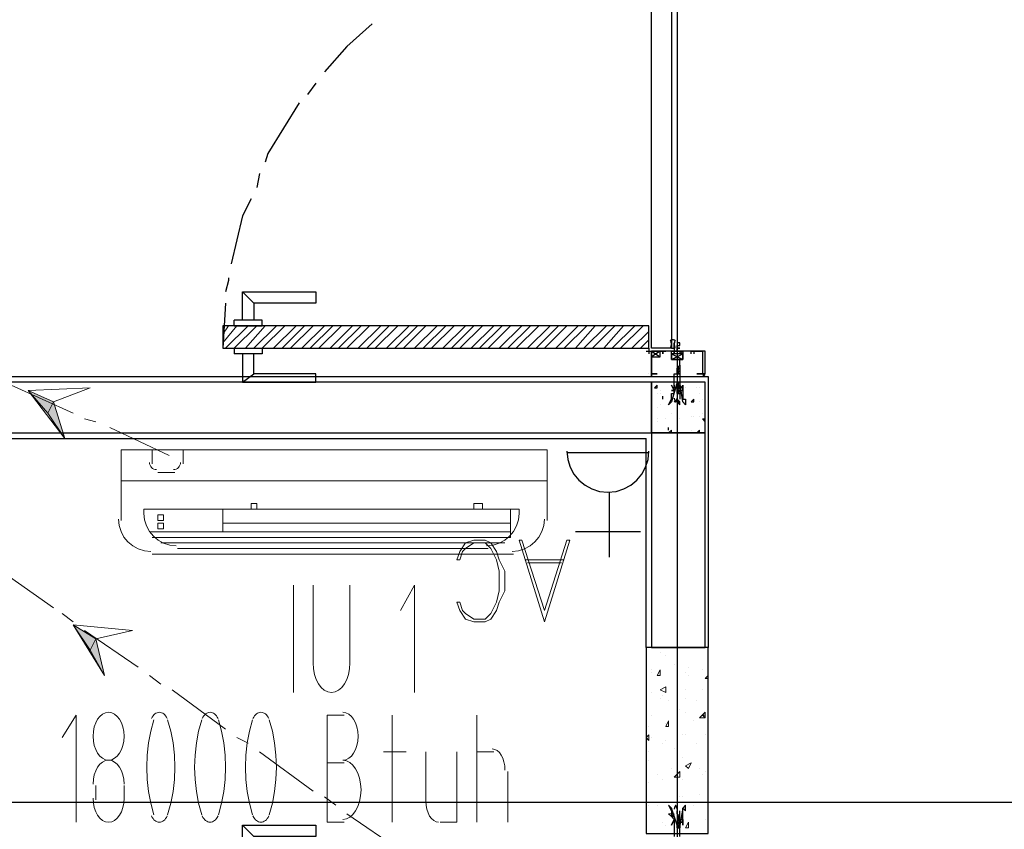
# Model space of a CAD drawing. Header units: millimetres. Extents: x 0 to 420, y 0 to 297.
# Tile 50 of 79: x 190 to 205, y 149 to 161. Entities that reach past the tile are written whole.
import ezdxf

# ---------------------------------------------------------------- set-up
doc = ezdxf.new("R2010")
doc.units = ezdxf.units.MM
doc.layers.add('FILL_000000', color=7, linetype='Continuous')
doc.layers.add('LINE_000000', color=7, linetype='Continuous')

msp = doc.modelspace()

# ---------------------------------------------------------------- hatches: boundary and pattern name
at = {"layer": 'FILL_000000'}
h = msp.add_hatch(color=7, dxfattribs=at)
h.dxf.hatch_style = 1
h.paths.add_polyline_path([(190.331, 155.533), (190.712, 155.363), (190.627, 155.194), (190.331, 155.533)])
h = msp.add_hatch(color=7, dxfattribs=at)
h.dxf.hatch_style = 1
h.paths.add_polyline_path([(190.712, 155.363), (190.627, 155.194), (190.881, 154.813), (190.712, 155.363)])
h = msp.add_hatch(color=7, dxfattribs=at)
h.dxf.hatch_style = 1
h.paths.add_polyline_path([(191.008, 152.019), (191.347, 151.807), (191.262, 151.638), (191.008, 152.019)])
h = msp.add_hatch(color=7, dxfattribs=at)
h.dxf.hatch_style = 1
h.paths.add_polyline_path([(191.347, 151.807), (191.262, 151.638), (191.474, 151.257), (191.347, 151.807)])

# ---------------------------------------------------------------- linework, layer by layer
at = {"layer": 'LINE_000000', "lineweight": 25}
for p, q in [((200.067, 213.402), (200.067, 67.691)), ((194.649, 160.147), (194.522, 159.978)), ((193.802, 158.792), (193.76, 158.581)), ((193.548, 157.014), (193.717, 156.845)), ((193.294, 156.845), (193.252, 156.168)), ((193.421, 156.506), (193.421, 156.591)), ((193.421, 156.168), (193.421, 156.083)), ((199.644, 156.168), (199.644, 156.083)), ((199.983, 156.252), (199.983, 156.21)), ((199.983, 156.168), (199.983, 156.168)), ((199.602, 156.125), (199.686, 156.125)), ((199.686, 156.125), (199.813, 156.041)), ((199.813, 156.125), (199.686, 156.041)), ((199.813, 156.125), (199.898, 156.125)), ((199.813, 156.125), (199.898, 156.125)), ((199.856, 156.125), (199.856, 156.083)), ((199.856, 156.125), (199.856, 156.083)), ((199.983, 156.083), (200.152, 155.998)), ((199.983, 156.083), (200.152, 155.998)), ((200.279, 156.125), (200.279, 156.125)), ((200.321, 156.125), (200.321, 156.083)), ((200.067, 155.871), (200.067, 155.871)), ((200.067, 155.829), (200.067, 155.871)), ((200.067, 155.871), (200.067, 155.871)), ((200.11, 155.871), (200.11, 155.829)), ((200.11, 155.871), (200.11, 155.871)), ((193.548, 155.66), (193.717, 155.787)), ((199.644, 155.787), (199.644, 155.787)), ((199.686, 155.787), (199.686, 155.787)), ((200.067, 155.829), (200.067, 155.829)), ((200.067, 155.787), (200.067, 155.829)), ((200.067, 155.829), (200.067, 155.829)), ((200.067, 155.829), (200.067, 155.829)), ((200.067, 155.787), (200.067, 155.787)), ((200.11, 155.829), (200.11, 155.829)), ((200.11, 155.829), (200.11, 155.787)), ((200.11, 155.829), (200.11, 155.829)), ((200.11, 155.829), (200.11, 155.829)), ((200.11, 155.787), (200.11, 155.787)), ((200.11, 155.787), (200.11, 155.787)), ((200.448, 155.787), (200.448, 155.787)), ((200.448, 155.787), (200.448, 155.787)), ((200.448, 155.744), (200.448, 155.744)), ((200.491, 155.787), (200.491, 155.787)), ((200.491, 155.744), (200.491, 155.744)), ((199.729, 155.575), (199.771, 155.617)), ((199.729, 155.575), (199.771, 155.575)), ((199.771, 155.575), (199.771, 155.617)), ((200.067, 155.66), (200.067, 155.66)), ((200.067, 155.66), (200.067, 155.66)), ((200.067, 155.617), (200.067, 155.66)), ((200.067, 155.66), (200.067, 155.66)), ((200.067, 155.617), (200.067, 155.617)), ((200.067, 155.575), (200.11, 155.617)), ((200.067, 155.617), (200.067, 155.617)), ((200.067, 155.575), (200.067, 155.617)), ((200.067, 155.617), (200.067, 155.617)), ((200.067, 155.617), (200.067, 155.617)), ((200.067, 155.617), (200.067, 155.617)), ((200.067, 155.575), (200.067, 155.575)), ((200.067, 155.575), (200.067, 155.575)), ((200.067, 155.533), (200.067, 155.575)), ((200.067, 155.575), (200.067, 155.575)), ((200.067, 155.575), (200.067, 155.575)), ((200.11, 155.66), (200.11, 155.617)), ((200.11, 155.66), (200.11, 155.66)), ((200.11, 155.66), (200.11, 155.66)), ((200.11, 155.617), (200.11, 155.617)), ((200.11, 155.617), (200.11, 155.575)), ((200.11, 155.617), (200.11, 155.617)), ((200.11, 155.617), (200.11, 155.617)), ((200.11, 155.575), (200.11, 155.575)), ((200.11, 155.575), (200.11, 155.533)), ((200.11, 155.575), (200.11, 155.575)), ((200.11, 155.575), (200.11, 155.575)), ((200.194, 155.575), (200.194, 155.575)), ((200.364, 155.575), (200.364, 155.575)), ((200.406, 155.575), (200.406, 155.575)), ((199.771, 155.49), (199.771, 155.49)), ((199.813, 155.533), (199.813, 155.533)), ((199.813, 155.49), (199.813, 155.49)), ((199.856, 155.406), (199.856, 155.448)), ((199.856, 155.406), (199.856, 155.448)), ((199.983, 155.533), (199.983, 155.533)), ((200.025, 155.49), (200.025, 155.49)), ((200.067, 155.49), (200.11, 155.533)), ((200.067, 155.533), (200.067, 155.533)), ((200.067, 155.533), (200.067, 155.533)), ((200.067, 155.49), (200.067, 155.49)), ((200.067, 155.49), (200.067, 155.49)), ((200.067, 155.49), (200.067, 155.406)), ((200.11, 155.533), (200.11, 155.533)), ((200.11, 155.533), (200.11, 155.533)), ((200.11, 155.49), (200.11, 155.49)), ((200.11, 155.49), (200.11, 155.406)), ((200.11, 155.49), (200.11, 155.49)), ((200.406, 155.49), (200.406, 155.49)), ((199.771, 155.279), (199.771, 155.279)), ((199.813, 155.321), (199.813, 155.321)), ((199.813, 155.321), (199.813, 155.321)), ((199.856, 155.406), (199.856, 155.406)), ((200.067, 155.363), (200.11, 155.363)), ((200.067, 155.363), (200.11, 155.321)), ((200.067, 155.363), (200.067, 155.363)), ((200.11, 155.321), (200.11, 155.363)), ((200.11, 155.321), (200.11, 155.321)), ((200.194, 155.363), (200.194, 155.363)), ((200.279, 155.363), (200.321, 155.406)), ((200.279, 155.363), (200.321, 155.363)), ((200.321, 155.363), (200.321, 155.406)), ((200.406, 155.363), (200.406, 155.363)), ((200.448, 155.406), (200.448, 155.406)), ((199.983, 155.194), (199.983, 155.194)), ((200.279, 155.152), (200.279, 155.152)), ((200.321, 155.152), (200.321, 155.152)), ((200.406, 155.152), (200.406, 155.152)), ((200.406, 155.152), (200.406, 155.152)), ((200.448, 155.194), (200.448, 155.194)), ((199.686, 155.025), (199.686, 155.025)), ((199.771, 155.109), (199.771, 155.109)), ((199.771, 155.067), (199.771, 155.067)), ((199.898, 155.109), (199.898, 155.109)), ((200.067, 155.109), (200.067, 155.109)), ((200.067, 155.067), (200.067, 155.067)), ((200.11, 155.109), (200.11, 155.109)), ((200.448, 155.109), (200.491, 155.109)), ((200.448, 155.109), (200.491, 155.067)), ((200.448, 155.109), (200.448, 155.109)), ((199.94, 154.94), (199.94, 154.982)), ((199.94, 154.94), (199.94, 154.982)), ((199.94, 154.94), (199.94, 154.94)), ((199.94, 154.898), (199.983, 154.94)), ((199.94, 154.898), (199.983, 154.898)), ((199.983, 154.898), (199.983, 154.94)), ((200.067, 154.898), (200.067, 154.898)), ((200.11, 154.898), (200.11, 154.898)), ((200.279, 154.94), (200.279, 154.94)), ((200.364, 154.898), (200.406, 154.94)), ((200.364, 154.898), (200.406, 154.898)), ((200.406, 154.898), (200.406, 154.94)), ((200.406, 154.94), (200.406, 154.94)), ((189.907, 154.813), (199.602, 154.813)), ((199.602, 151.68), (199.602, 154.813)), ((199.644, 154.601), (198.416, 154.601)), ((199.051, 154.009), (199.051, 153.035)), ((199.517, 153.416), (198.543, 153.416)), ((235.119, 149.352), (147.447, 149.352)), ((200.067, 149.183), (200.067, 149.225)), ((200.11, 149.14), (200.11, 149.225)), ((200.067, 149.183), (200.067, 149.14)), ((200.067, 149.14), (200.11, 149.14)), ((200.067, 149.14), (200.067, 149.14)), ((200.067, 149.14), (200.067, 149.14)), ((200.067, 149.14), (200.067, 149.14)), ((200.067, 149.14), (200.11, 149.098)), ((200.067, 149.14), (200.067, 149.14)), ((200.067, 149.14), (200.067, 149.098)), ((200.067, 149.098), (200.067, 149.098)), ((200.067, 149.098), (200.067, 149.098)), ((200.11, 149.14), (200.11, 149.14)), ((200.11, 149.14), (200.11, 149.14)), ((200.11, 149.14), (200.11, 149.14)), ((200.11, 149.098), (200.11, 149.14)), ((200.11, 149.098), (200.11, 149.098)), ((200.11, 149.056), (200.11, 149.098)), ((193.548, 149.013), (193.717, 148.844)), ((200.067, 149.056), (200.11, 149.056)), ((200.067, 149.056), (200.067, 149.056)), ((200.067, 149.056), (200.067, 149.013)), ((200.067, 149.056), (200.067, 149.056)), ((200.067, 149.056), (200.067, 149.056)), ((200.067, 149.013), (200.067, 149.013)), ((200.067, 149.013), (200.067, 149.013)), ((200.067, 149.013), (200.067, 149.013)), ((200.067, 149.013), (200.067, 148.971)), ((200.067, 149.013), (200.067, 149.013)), ((200.067, 148.971), (200.067, 148.971)), ((200.067, 148.971), (200.067, 148.971)), ((200.11, 149.056), (200.11, 149.056)), ((200.11, 149.013), (200.11, 149.056)), ((200.11, 149.056), (200.11, 149.056)), ((200.11, 149.056), (200.11, 149.056)), ((200.11, 149.013), (200.11, 149.013)), ((200.11, 149.013), (200.11, 149.013)), ((200.11, 148.971), (200.11, 149.013)), ((200.11, 148.971), (200.11, 148.971))]:
    msp.add_line(p, q, dxfattribs=at)
at = {"layer": 'LINE_000000', "lineweight": 0}
for p, q in [((193.463, 156.506), (193.252, 156.252)), ((193.336, 156.506), (193.252, 156.379)), ((193.633, 156.506), (193.294, 156.168)), ((193.76, 156.506), (193.421, 156.168)), ((193.887, 156.506), (193.59, 156.168)), ((194.056, 156.506), (193.717, 156.168)), ((194.183, 156.506), (193.844, 156.168)), ((194.352, 156.506), (194.014, 156.168)), ((194.479, 156.506), (194.141, 156.168)), ((194.606, 156.506), (194.268, 156.168)), ((194.776, 156.506), (194.437, 156.168)), ((194.903, 156.506), (194.564, 156.168)), ((195.03, 156.506), (194.691, 156.168)), ((195.199, 156.506), (194.86, 156.168)), ((195.326, 156.506), (194.987, 156.168)), ((195.453, 156.506), (195.114, 156.168)), ((195.622, 156.506), (195.284, 156.168)), ((195.749, 156.506), (195.411, 156.168)), ((195.876, 156.506), (195.538, 156.168)), ((196.046, 156.506), (195.707, 156.168)), ((196.173, 156.506), (195.834, 156.168)), ((196.3, 156.506), (195.961, 156.168)), ((196.469, 156.506), (196.13, 156.168)), ((196.596, 156.506), (196.257, 156.168)), ((196.723, 156.506), (196.384, 156.168)), ((196.892, 156.506), (196.554, 156.168)), ((197.019, 156.506), (196.681, 156.168)), ((197.146, 156.506), (196.808, 156.168)), ((197.316, 156.506), (196.977, 156.168)), ((197.443, 156.506), (197.104, 156.168)), ((197.57, 156.506), (197.231, 156.168)), ((197.739, 156.506), (197.4, 156.168)), ((197.866, 156.506), (197.527, 156.168)), ((197.993, 156.506), (197.654, 156.168)), ((198.162, 156.506), (197.824, 156.168)), ((198.289, 156.506), (197.951, 156.168)), ((198.416, 156.506), (198.078, 156.168)), ((198.586, 156.506), (198.247, 156.168)), ((198.713, 156.506), (198.374, 156.168)), ((198.84, 156.506), (198.543, 156.168)), ((199.009, 156.506), (198.67, 156.168)), ((199.136, 156.506), (198.797, 156.168)), ((199.263, 156.506), (198.967, 156.168)), ((199.432, 156.506), (199.094, 156.168)), ((199.559, 156.506), (199.221, 156.168)), ((199.644, 156.422), (199.39, 156.168)), ((199.644, 156.295), (199.517, 156.168)), ((200.067, 155.744), (200.067, 155.744)), ((199.729, 151.68), (199.729, 151.68)), ((199.813, 151.596), (199.813, 151.596)), ((200.491, 151.68), (200.491, 151.68)), ((199.898, 151.553), (199.898, 151.553)), ((199.686, 151.342), (199.686, 151.342)), ((199.686, 151.299), (199.686, 151.299)), ((199.771, 151.257), (199.813, 151.342)), ((199.813, 151.257), (199.813, 151.342)), ((200.025, 151.426), (200.025, 151.426)), ((200.194, 151.299), (200.194, 151.299)), ((200.237, 151.384), (200.237, 151.384)), ((200.448, 151.342), (200.448, 151.342)), ((199.771, 151.257), (199.813, 151.257)), ((200.237, 151.257), (200.237, 151.257)), ((200.491, 151.215), (200.533, 151.257)), ((200.491, 151.215), (200.533, 151.215)), ((200.533, 151.215), (200.533, 151.257)), ((199.686, 151.003), (199.686, 151.003)), ((199.813, 151.045), (199.898, 151.088)), ((199.813, 151.045), (199.898, 151.003)), ((199.898, 151.003), (199.898, 151.088)), ((200.194, 151.045), (200.194, 151.045)), ((200.448, 151.045), (200.448, 151.045)), ((199.813, 150.918), (199.813, 150.918)), ((199.856, 150.961), (199.856, 150.961)), ((199.94, 150.876), (199.94, 150.876)), ((200.194, 150.918), (200.194, 150.918)), ((200.364, 150.876), (200.364, 150.876)), ((200.11, 150.749), (200.11, 150.749)), ((200.194, 150.707), (200.194, 150.707)), ((200.406, 150.622), (200.491, 150.707)), ((199.686, 150.664), (199.686, 150.664)), ((199.898, 150.495), (199.94, 150.58)), ((199.94, 150.495), (199.94, 150.58)), ((200.321, 150.58), (200.321, 150.58)), ((200.448, 150.664), (200.491, 150.664)), ((200.448, 150.664), (200.491, 150.622)), ((200.491, 150.622), (200.491, 150.664)), ((199.644, 150.495), (199.644, 150.495)), ((199.898, 150.537), (199.898, 150.537)), ((199.898, 150.495), (199.94, 150.495)), ((199.602, 150.326), (199.644, 150.368)), ((199.602, 150.326), (199.644, 150.283)), ((199.644, 150.283), (199.644, 150.368)), ((199.644, 150.368), (199.644, 150.368)), ((199.686, 150.326), (199.686, 150.326)), ((199.898, 150.283), (199.898, 150.283)), ((200.152, 150.368), (200.152, 150.368)), ((200.194, 150.368), (200.194, 150.368)), ((200.491, 150.368), (200.491, 150.368)), ((199.644, 150.114), (199.644, 150.114)), ((199.856, 150.241), (199.856, 150.241)), ((200.025, 150.156), (200.025, 150.156)), ((200.364, 150.241), (200.364, 150.241)), ((199.644, 149.987), (199.644, 149.987)), ((200.152, 150.029), (200.152, 150.029)), ((199.983, 149.86), (199.983, 149.86)), ((200.025, 149.733), (200.11, 149.818)), ((200.11, 149.733), (200.11, 149.818)), ((200.194, 149.902), (200.279, 149.945)), ((200.194, 149.902), (200.237, 149.86)), ((200.237, 149.86), (200.279, 149.945)), ((200.406, 149.86), (200.406, 149.86)), ((200.491, 149.818), (200.491, 149.818)), ((199.771, 149.775), (199.771, 149.775)), ((199.856, 149.691), (199.856, 149.691)), ((200.025, 149.733), (200.11, 149.733)), ((200.152, 149.691), (200.152, 149.691)), ((200.448, 149.775), (200.448, 149.775)), ((199.644, 149.648), (199.644, 149.648)), ((200.11, 149.437), (200.11, 149.437)), ((200.152, 149.437), (200.152, 149.437)), ((200.406, 149.479), (200.406, 149.479)), ((200.533, 149.479), (200.533, 149.479)), ((200.533, 149.479), (200.533, 149.479)), ((199.644, 149.31), (199.644, 149.31)), ((199.771, 149.31), (199.771, 149.31)), ((200.152, 149.352), (200.152, 149.352)), ((200.321, 149.31), (200.321, 149.31)), ((199.94, 149.183), (200.025, 149.183)), ((199.94, 149.183), (199.983, 149.14)), ((199.983, 149.14), (200.025, 149.183)), ((199.983, 149.183), (199.983, 149.183)), ((200.11, 149.098), (200.11, 149.098)), ((200.491, 149.098), (200.491, 149.098)), ((200.533, 149.183), (200.533, 149.183)), ((200.533, 149.14), (200.533, 149.14)), ((199.602, 148.971), (199.602, 148.971)), ((199.856, 149.056), (199.856, 149.056)), ((199.898, 149.013), (199.898, 149.013)), ((200.152, 149.013), (200.152, 149.013)), ((200.194, 148.971), (200.237, 149.056))]:
    msp.add_line(p, q, dxfattribs=at)
at = {"layer": 'LINE_000000', "lineweight": 13}
for p, q in [((199.644, 156.125), (199.644, 156.125)), ((191.008, 155.194), (190.077, 155.617)), ((191.347, 155.067), (191.177, 155.109)), ((192.447, 154.559), (191.558, 154.982)), ((198.12, 154.644), (191.728, 154.644)), ((191.728, 153.585), (191.728, 154.644)), ((192.193, 154.432), (192.193, 154.644)), ((192.659, 154.432), (192.659, 154.644)), ((198.12, 153.585), (198.12, 154.644)), ((192.532, 154.305), (192.278, 154.305)), ((198.12, 154.178), (191.728, 154.178)), ((197.697, 153.755), (192.066, 153.755)), ((192.066, 153.67), (192.066, 153.755)), ((193.252, 153.416), (193.252, 153.755)), ((197.57, 153.331), (197.57, 153.755)), ((197.697, 153.67), (197.697, 153.755)), ((197.57, 153.543), (193.252, 153.543)), ((197.57, 153.416), (192.151, 153.416)), ((197.57, 153.331), (192.193, 153.331)), ((197.485, 153.247), (192.32, 153.247)), ((197.612, 153.077), (192.193, 153.077)), ((197.231, 153.162), (192.574, 153.162)), ((190.712, 152.273), (189.865, 152.866)), ((194.31, 151.003), (194.31, 152.612)), ((194.606, 152.612), (194.606, 151.426)), ((195.157, 151.426), (195.157, 152.612)), ((191.008, 152.061), (190.839, 152.188)), ((191.982, 151.384), (191.177, 151.934)), ((192.32, 151.13), (192.151, 151.257)), ((193.294, 150.453), (192.49, 151.045)), ((195.792, 149.056), (195.792, 150.664)), ((197.062, 149.056), (197.062, 150.664)), ((193.633, 150.241), (193.463, 150.326)), ((194.606, 149.521), (193.802, 150.114)), ((195.665, 150.114), (196.003, 150.114)), ((196.3, 150.114), (196.3, 149.352)), ((197.062, 150.114), (197.316, 150.114)), ((195.072, 149.945), (194.818, 149.945)), ((197.527, 149.818), (197.527, 149.056)), ((191.347, 149.394), (191.347, 149.606)), ((191.77, 149.606), (191.77, 149.394)), ((194.945, 149.31), (194.776, 149.437)), ((195.919, 148.632), (195.114, 149.183)), ((194.818, 149.056), (195.072, 149.056))]:
    msp.add_line(p, q, dxfattribs=at)
at = {"layer": 'LINE_000000', "lineweight": 18}
for p, q in [((198.374, 152.993), (197.781, 152.993)), ((198.332, 152.95), (197.824, 152.95))]:
    msp.add_line(p, q, dxfattribs=at)
at = {"layer": 'LINE_000000', "lineweight": 25}
for points in [[(199.686, 156.168), (199.686, 162.56), (199.983, 162.56), (199.983, 156.168), (199.686, 156.168)], [(199.644, 156.506), (193.252, 156.506), (193.252, 156.168), (199.644, 156.168), (199.644, 156.506)], [(200.067, 156.125), (199.983, 156.125), (200.025, 156.125), (200.025, 156.083), (200.025, 156.125), (200.11, 156.125), (200.11, 156.083), (200.152, 156.125), (200.11, 156.125), (200.152, 156.125), (200.067, 156.125), (200.067, 156.168), (200.11, 156.168), (200.067, 156.168), (200.067, 156.21), (200.11, 156.21), (200.11, 156.252), (200.067, 156.252), (200.067, 156.21), (200.067, 156.168), (200.067, 156.125)], [(200.067, 156.125), (199.983, 156.125), (200.025, 156.125), (200.025, 156.083), (200.025, 156.125), (200.11, 156.125), (200.11, 156.083), (200.152, 156.125), (200.11, 156.125), (200.152, 156.125), (200.067, 156.125), (200.067, 156.168), (200.11, 156.168), (200.067, 156.168), (200.067, 156.21), (200.11, 156.21), (200.11, 156.252), (200.067, 156.252), (200.067, 156.21), (200.067, 156.168), (200.067, 156.125)], [(199.813, 156.125), (199.686, 156.125), (199.686, 156.041), (199.813, 156.041), (199.813, 156.125)], [(199.856, 156.083), (199.856, 156.125), (199.856, 156.083)], [(199.686, 155.744), (199.686, 155.787), (199.686, 155.744)], [(200.067, 155.66), (199.983, 155.363), (199.94, 155.321), (199.983, 155.406), (199.983, 155.448), (199.983, 155.49), (200.025, 155.49), (200.025, 155.533), (199.983, 155.533), (200.025, 155.533), (200.025, 155.575), (200.025, 155.617), (200.025, 155.575), (200.025, 155.617), (200.025, 155.66), (200.025, 155.787), (200.11, 155.787), (200.11, 155.66), (200.11, 155.617), (200.11, 155.575), (200.11, 155.617), (200.152, 155.575), (200.11, 155.575), (200.11, 155.533), (200.152, 155.533), (200.152, 155.49), (200.152, 155.448), (200.152, 155.406), (200.194, 155.406), (200.194, 155.321), (200.152, 155.363), (200.11, 155.66), (200.067, 155.66)], [(200.491, 155.787), (200.448, 155.744), (200.491, 155.787)], [(199.686, 154.898), (199.686, 155.66), (189.865, 155.66), (189.865, 154.898), (199.686, 154.898)], [(200.491, 155.66), (199.686, 155.66), (199.686, 154.898), (200.491, 154.898), (200.491, 155.66)], [(200.025, 155.533), (199.983, 155.617), (200.025, 155.533)], [(200.11, 155.617), (200.067, 155.617), (200.11, 155.617)], [(200.11, 155.575), (200.067, 155.533), (200.11, 155.575)], [(200.11, 155.575), (200.067, 155.575), (200.11, 155.575)], [(200.152, 155.533), (200.152, 155.617), (200.152, 155.533)], [(200.067, 155.533), (200.11, 155.533), (200.067, 155.49), (200.067, 155.533)], [(200.025, 155.363), (200.067, 155.406), (200.11, 155.363), (200.025, 155.363)], [(199.686, 151.68), (200.491, 151.68), (200.491, 154.898), (199.686, 154.898), (199.686, 151.68)], [(199.602, 148.886), (200.533, 148.886), (200.533, 151.68), (199.602, 151.68), (199.602, 148.886)], [(200.025, 149.098), (199.983, 149.013), (200.025, 149.098)], [(200.11, 149.056), (200.067, 149.098), (200.067, 149.056), (200.11, 149.056)], [(200.152, 149.098), (200.152, 149.013), (200.152, 149.098)]]:
    msp.add_lwpolyline(points, close=True, dxfattribs=at)
for points in [[(195.495, 161.036), (195.114, 160.697), (194.776, 160.316)], [(194.395, 159.851), (193.929, 159.089), (193.887, 158.962)], [(193.675, 158.411), (193.548, 158.157), (193.379, 157.438)], [(193.336, 157.226), (193.336, 157.184), (193.294, 157.014)], [(193.548, 156.591), (193.548, 157.014), (194.649, 157.014), (194.649, 156.845), (193.717, 156.845), (193.717, 156.591)], [(193.421, 156.506), (193.844, 156.506), (193.844, 156.591), (193.421, 156.591)], [(193.421, 156.168), (193.844, 156.168), (193.844, 156.083), (193.421, 156.083)], [(200.042, 156.282), (200.033, 156.288), (200.023, 156.292), (200.014, 156.294), (200.004, 156.295), (199.994, 156.294), (199.984, 156.292), (199.975, 156.288), (199.966, 156.282)], [(199.966, 156.18), (199.975, 156.175), (199.984, 156.171), (199.994, 156.168), (200.004, 156.168), (200.014, 156.168), (200.023, 156.171), (200.033, 156.175), (200.042, 156.18)], [(199.973, 156.187), (199.977, 156.198), (199.98, 156.209), (199.982, 156.22), (199.983, 156.231), (199.982, 156.242), (199.98, 156.254), (199.977, 156.265), (199.973, 156.275)], [(200.035, 156.275), (200.03, 156.265), (200.027, 156.254), (200.026, 156.242), (200.025, 156.231), (200.026, 156.22), (200.027, 156.209), (200.03, 156.198), (200.035, 156.187)], [(200.025, 156.168), (200.025, 156.252), (200.025, 156.125)], [(193.548, 156.083), (193.548, 155.66), (194.649, 155.66), (194.649, 155.787), (193.717, 155.787), (193.717, 156.083)], [(200.491, 156.125), (200.152, 156.125), (200.11, 156.125), (200.152, 156.125), (200.152, 155.998), (200.067, 155.998), (199.983, 155.998), (199.983, 156.125), (200.025, 156.125), (199.983, 156.125), (199.686, 156.125), (199.686, 155.787), (199.771, 155.787), (199.686, 155.787), (199.686, 156.125), (199.856, 156.125)], [(200.279, 156.083), (200.279, 156.125), (200.152, 156.125), (200.152, 155.998), (199.983, 155.998), (199.983, 156.125), (199.856, 156.125)], [(199.983, 155.998), (200.152, 155.998), (200.152, 156.083), (199.983, 156.083), (199.983, 155.998), (200.152, 156.083)], [(199.983, 155.998), (200.152, 155.998), (200.152, 156.083), (199.983, 156.083), (199.983, 155.998), (200.152, 156.083)], [(200.279, 156.083), (200.279, 156.125), (200.321, 156.125), (200.448, 156.125), (200.448, 155.787), (200.406, 155.787), (200.364, 155.787), (200.491, 155.787), (200.491, 156.125)], [(200.11, 155.914), (200.11, 155.998), (200.067, 155.998), (200.025, 155.998), (200.067, 155.998), (200.067, 155.871), (200.11, 155.914), (200.11, 155.871)], [(200.11, 155.871), (200.067, 155.871), (200.11, 155.871), (200.067, 155.829), (200.11, 155.829)], [(189.907, 155.744), (200.533, 155.744), (200.533, 151.68)], [(200.067, 155.829), (200.11, 155.829), (200.067, 155.787)], [(200.11, 155.787), (200.067, 155.787), (200.11, 155.829)], [(200.491, 155.787), (200.448, 155.787), (200.491, 155.744)], [(200.11, 155.66), (200.067, 155.66), (200.11, 155.66), (200.067, 155.617)], [(200.11, 155.533), (200.11, 155.49), (200.067, 155.49), (200.11, 155.49)], [(200.025, 155.422), (200.026, 155.414), (200.027, 155.405), (200.029, 155.397), (200.032, 155.389), (200.035, 155.381), (200.039, 155.374), (200.044, 155.367), (200.049, 155.36)], [(200.043, 155.36), (200.048, 155.367), (200.053, 155.374), (200.057, 155.381), (200.06, 155.389), (200.063, 155.397), (200.065, 155.405), (200.067, 155.414), (200.067, 155.422)], [(198.416, 154.622), (198.429, 154.499), (198.465, 154.384), (198.521, 154.279), (198.596, 154.188), (198.687, 154.113), (198.791, 154.057), (198.906, 154.021), (199.03, 154.009), (199.154, 154.021), (199.269, 154.057), (199.373, 154.113), (199.464, 154.188), (199.539, 154.279), (199.596, 154.384), (199.632, 154.499), (199.644, 154.622)], [(200.11, 148.844), (200.11, 149.013), (200.11, 149.056), (200.152, 149.056), (200.11, 149.056), (200.11, 149.098), (200.152, 149.098), (200.152, 149.14), (200.152, 149.183), (200.152, 149.225), (200.152, 149.267), (200.194, 149.225), (200.194, 149.31), (200.152, 149.267), (200.11, 149.013), (200.11, 148.971), (200.067, 148.971), (200.067, 148.971), (200.067, 149.013), (199.983, 149.267), (199.94, 149.31), (199.983, 149.225), (199.983, 149.267), (199.983, 149.225), (199.983, 149.183), (199.983, 149.14), (200.025, 149.14), (199.983, 149.14), (200.025, 149.098), (200.025, 149.056), (200.025, 149.013), (200.025, 148.844)], [(200.049, 149.313), (200.044, 149.306), (200.039, 149.299), (200.035, 149.292), (200.032, 149.284), (200.029, 149.276), (200.027, 149.268), (200.026, 149.259), (200.025, 149.251)], [(200.067, 149.251), (200.067, 149.259), (200.065, 149.268), (200.063, 149.276), (200.06, 149.284), (200.057, 149.292), (200.053, 149.299), (200.048, 149.306), (200.043, 149.313)], [(200.067, 149.14), (200.11, 149.14), (200.067, 149.183)], [(200.067, 149.098), (200.11, 149.098), (200.067, 149.098), (200.11, 149.056)], [(193.548, 148.548), (193.548, 149.013), (194.649, 149.013), (194.649, 148.844), (193.717, 148.844), (193.717, 148.548)], [(200.067, 149.013), (200.11, 149.013), (200.067, 149.056)], [(200.067, 148.971), (200.11, 148.971), (200.067, 149.013), (200.11, 149.013)]]:
    msp.add_lwpolyline(points, dxfattribs=at)
at = {"layer": 'LINE_000000', "lineweight": 13}
for points in [[(199.644, 156.168), (199.644, 156.464), (199.644, 156.168)], [(199.644, 156.125), (199.983, 156.125), (199.644, 156.125)], [(191.262, 155.575), (190.712, 155.363), (190.881, 154.813), (190.331, 155.533), (191.262, 155.575)], [(193.76, 153.839), (193.76, 153.755), (193.675, 153.755), (193.675, 153.839), (193.76, 153.839)], [(197.146, 153.839), (197.146, 153.755), (197.019, 153.755), (197.019, 153.839), (197.146, 153.839)], [(192.363, 153.67), (192.363, 153.585), (192.278, 153.585), (192.278, 153.67), (192.363, 153.67)], [(192.363, 153.543), (192.363, 153.458), (192.278, 153.458), (192.278, 153.543), (192.363, 153.543)], [(191.897, 151.934), (191.347, 151.807), (191.474, 151.257), (191.008, 152.019), (191.897, 151.934)], [(191.77, 150.347), (191.765, 150.419), (191.752, 150.487), (191.73, 150.548), (191.702, 150.601), (191.667, 150.645), (191.628, 150.678), (191.584, 150.699), (191.537, 150.707), (191.49, 150.699), (191.447, 150.678), (191.407, 150.645), (191.373, 150.601), (191.344, 150.548), (191.323, 150.487), (191.309, 150.419), (191.304, 150.347), (191.309, 150.274), (191.323, 150.207), (191.344, 150.146), (191.373, 150.092), (191.407, 150.048), (191.447, 150.015), (191.49, 149.994), (191.537, 149.987), (191.584, 149.994), (191.628, 150.015), (191.667, 150.048), (191.702, 150.092), (191.73, 150.146), (191.752, 150.207), (191.765, 150.274), (191.77, 150.347)]]:
    msp.add_lwpolyline(points, close=True, dxfattribs=at)
at = {"layer": 'LINE_000000', "lineweight": 0}
for points in [[(190.331, 155.533), (190.712, 155.363), (190.627, 155.194), (190.331, 155.533)], [(190.712, 155.363), (190.627, 155.194), (190.881, 154.813), (190.712, 155.363)], [(191.008, 152.019), (191.347, 151.807), (191.262, 151.638), (191.008, 152.019)], [(191.347, 151.807), (191.262, 151.638), (191.474, 151.257), (191.347, 151.807)]]:
    msp.add_lwpolyline(points, close=True, dxfattribs=at)
at = {"layer": 'LINE_000000', "lineweight": 13}
for points in [[(192.151, 154.453), (192.153, 154.432), (192.159, 154.412), (192.169, 154.394), (192.182, 154.378), (192.198, 154.365), (192.216, 154.356), (192.236, 154.349), (192.257, 154.347)], [(192.511, 154.347), (192.532, 154.349), (192.552, 154.356), (192.57, 154.365), (192.586, 154.378), (192.599, 154.394), (192.608, 154.412), (192.615, 154.432), (192.617, 154.453)], [(192.066, 153.691), (192.076, 153.593), (192.105, 153.502), (192.149, 153.419), (192.209, 153.347), (192.281, 153.287), (192.364, 153.243), (192.455, 153.214), (192.553, 153.204)], [(197.21, 153.204), (197.308, 153.214), (197.399, 153.243), (197.482, 153.287), (197.554, 153.347), (197.614, 153.419), (197.658, 153.502), (197.687, 153.593), (197.697, 153.691)], [(191.685, 153.606), (191.695, 153.508), (191.724, 153.417), (191.768, 153.334), (191.828, 153.262), (191.9, 153.203), (191.983, 153.158), (192.074, 153.13), (192.172, 153.12)], [(197.591, 153.12), (197.689, 153.13), (197.78, 153.158), (197.863, 153.203), (197.935, 153.262), (197.995, 153.334), (198.039, 153.417), (198.068, 153.508), (198.078, 153.606)], [(196.13, 151.003), (196.13, 152.612), (195.919, 152.231)], [(194.606, 151.447), (194.612, 151.358), (194.628, 151.274), (194.653, 151.199), (194.687, 151.133), (194.728, 151.079), (194.774, 151.038), (194.826, 151.012), (194.882, 151.003), (194.937, 151.012), (194.989, 151.038), (195.035, 151.079), (195.076, 151.133), (195.11, 151.199), (195.135, 151.274), (195.151, 151.358), (195.157, 151.447)], [(192.418, 150.612), (192.407, 150.633), (192.394, 150.652), (192.381, 150.668), (192.366, 150.682), (192.35, 150.692), (192.334, 150.7), (192.317, 150.705), (192.299, 150.707), (192.282, 150.705), (192.265, 150.7), (192.248, 150.692), (192.232, 150.682), (192.218, 150.668), (192.204, 150.652), (192.191, 150.633), (192.18, 150.612)], [(193.18, 150.612), (193.169, 150.633), (193.156, 150.652), (193.143, 150.668), (193.128, 150.682), (193.112, 150.692), (193.096, 150.7), (193.079, 150.705), (193.061, 150.707), (193.044, 150.705), (193.027, 150.7), (193.01, 150.692), (192.994, 150.682), (192.98, 150.668), (192.966, 150.652), (192.953, 150.633), (192.942, 150.612)], [(193.942, 150.612), (193.931, 150.633), (193.918, 150.652), (193.905, 150.668), (193.89, 150.682), (193.874, 150.692), (193.858, 150.7), (193.841, 150.705), (193.823, 150.707), (193.806, 150.705), (193.789, 150.7), (193.772, 150.692), (193.756, 150.682), (193.742, 150.668), (193.728, 150.652), (193.715, 150.633), (193.704, 150.612)], [(195.051, 149.987), (195.098, 149.994), (195.141, 150.015), (195.181, 150.048), (195.215, 150.092), (195.244, 150.146), (195.265, 150.207), (195.279, 150.274), (195.284, 150.347), (195.279, 150.419), (195.265, 150.487), (195.244, 150.548), (195.215, 150.601), (195.181, 150.645), (195.141, 150.678), (195.098, 150.699), (195.051, 150.707)], [(191.05, 149.056), (191.05, 150.664), (190.839, 150.326)], [(192.217, 150.593), (192.17, 150.423), (192.136, 150.246), (192.115, 150.064), (192.109, 149.881), (192.115, 149.698), (192.136, 149.517), (192.17, 149.34), (192.217, 149.169)], [(192.423, 149.169), (192.471, 149.34), (192.505, 149.517), (192.525, 149.698), (192.532, 149.881), (192.525, 150.064), (192.505, 150.246), (192.471, 150.423), (192.423, 150.593)], [(192.937, 150.593), (192.889, 150.423), (192.855, 150.246), (192.835, 150.064), (192.828, 149.881), (192.835, 149.698), (192.855, 149.517), (192.889, 149.34), (192.937, 149.169)], [(193.185, 149.169), (193.233, 149.34), (193.267, 149.517), (193.287, 149.698), (193.294, 149.881), (193.287, 150.064), (193.267, 150.246), (193.233, 150.423), (193.185, 150.593)], [(193.699, 150.593), (193.651, 150.423), (193.618, 150.246), (193.597, 150.064), (193.59, 149.881), (193.597, 149.698), (193.618, 149.517), (193.651, 149.34), (193.699, 149.169)], [(193.947, 149.169), (193.995, 149.34), (194.029, 149.517), (194.049, 149.698), (194.056, 149.881), (194.049, 150.064), (194.029, 150.246), (193.995, 150.423), (193.947, 150.593)], [(195.072, 150.664), (194.818, 150.664), (194.818, 149.056)], [(196.511, 149.056), (196.765, 149.056), (196.765, 150.114)], [(197.485, 149.839), (197.481, 149.903), (197.47, 149.962), (197.452, 150.016), (197.429, 150.063), (197.401, 150.102), (197.369, 150.131), (197.333, 150.15), (197.295, 150.156)], [(191.77, 149.627), (191.765, 149.7), (191.752, 149.767), (191.73, 149.828), (191.702, 149.882), (191.667, 149.926), (191.628, 149.959), (191.584, 149.98), (191.537, 149.987), (191.49, 149.98), (191.447, 149.959), (191.407, 149.926), (191.373, 149.882), (191.344, 149.828), (191.323, 149.767), (191.309, 149.7), (191.304, 149.627)], [(195.051, 149.098), (195.106, 149.107), (195.158, 149.133), (195.205, 149.174), (195.245, 149.228), (195.279, 149.294), (195.304, 149.369), (195.32, 149.453), (195.326, 149.542), (195.32, 149.632), (195.304, 149.716), (195.279, 149.791), (195.245, 149.857), (195.205, 149.911), (195.158, 149.952), (195.106, 149.978), (195.051, 149.987)], [(191.304, 149.415), (191.309, 149.343), (191.323, 149.275), (191.344, 149.214), (191.373, 149.161), (191.407, 149.117), (191.447, 149.084), (191.49, 149.063), (191.537, 149.056), (191.584, 149.063), (191.628, 149.084), (191.667, 149.117), (191.702, 149.161), (191.73, 149.214), (191.752, 149.275), (191.765, 149.343), (191.77, 149.415)], [(196.3, 149.373), (196.304, 149.309), (196.315, 149.25), (196.332, 149.196), (196.355, 149.149), (196.384, 149.11), (196.416, 149.081), (196.452, 149.062), (196.49, 149.056)], [(192.18, 149.15), (192.191, 149.129), (192.204, 149.11), (192.218, 149.094), (192.232, 149.081), (192.248, 149.07), (192.265, 149.062), (192.282, 149.057), (192.299, 149.056), (192.317, 149.057), (192.334, 149.062), (192.35, 149.07), (192.366, 149.081), (192.381, 149.094), (192.394, 149.11), (192.407, 149.129), (192.418, 149.15)], [(192.942, 149.15), (192.953, 149.129), (192.966, 149.11), (192.98, 149.094), (192.994, 149.081), (193.01, 149.07), (193.027, 149.062), (193.044, 149.057), (193.061, 149.056), (193.079, 149.057), (193.096, 149.062), (193.112, 149.07), (193.128, 149.081), (193.143, 149.094), (193.156, 149.11), (193.169, 149.129), (193.18, 149.15)], [(193.704, 149.15), (193.715, 149.129), (193.728, 149.11), (193.742, 149.094), (193.756, 149.081), (193.772, 149.07), (193.789, 149.062), (193.806, 149.057), (193.823, 149.056), (193.841, 149.057), (193.858, 149.062), (193.874, 149.07), (193.89, 149.081), (193.905, 149.094), (193.918, 149.11), (193.931, 149.129), (193.942, 149.15)]]:
    msp.add_lwpolyline(points, dxfattribs=at)
at = {"layer": 'LINE_000000', "lineweight": 18}
for points in [[(196.765, 152.993), (196.808, 152.993), (196.85, 153.12), (196.892, 153.162), (197.019, 153.247), (197.189, 153.247), (197.273, 153.162), (197.358, 152.993), (197.4, 152.823), (197.4, 152.527), (197.358, 152.358), (197.273, 152.188), (197.189, 152.104), (197.019, 152.104), (196.892, 152.188), (196.85, 152.231), (196.808, 152.358), (196.765, 152.358), (196.808, 152.231), (196.892, 152.104), (197.019, 152.061), (197.189, 152.061), (197.273, 152.104), (197.358, 152.231), (197.4, 152.358), (197.485, 152.527), (197.485, 152.823), (197.4, 152.993), (197.358, 153.12), (197.273, 153.247), (197.189, 153.289), (197.019, 153.289), (196.892, 153.247), (196.808, 153.12), (196.765, 152.993)], [(198.078, 152.061), (198.459, 153.289), (198.416, 153.289), (198.078, 152.231), (197.739, 153.289), (197.697, 153.289), (198.078, 152.061)]]:
    msp.add_lwpolyline(points, close=True, dxfattribs=at)
at = {"layer": 'LINE_000000', "lineweight": 0}
for points in [[(200.491, 150.707), (200.491, 150.622), (200.406, 150.622)], [(200.194, 148.971), (200.237, 148.971), (200.237, 149.056)]]:
    msp.add_lwpolyline(points, dxfattribs=at)

doc.saveas('drawing.dxf')
